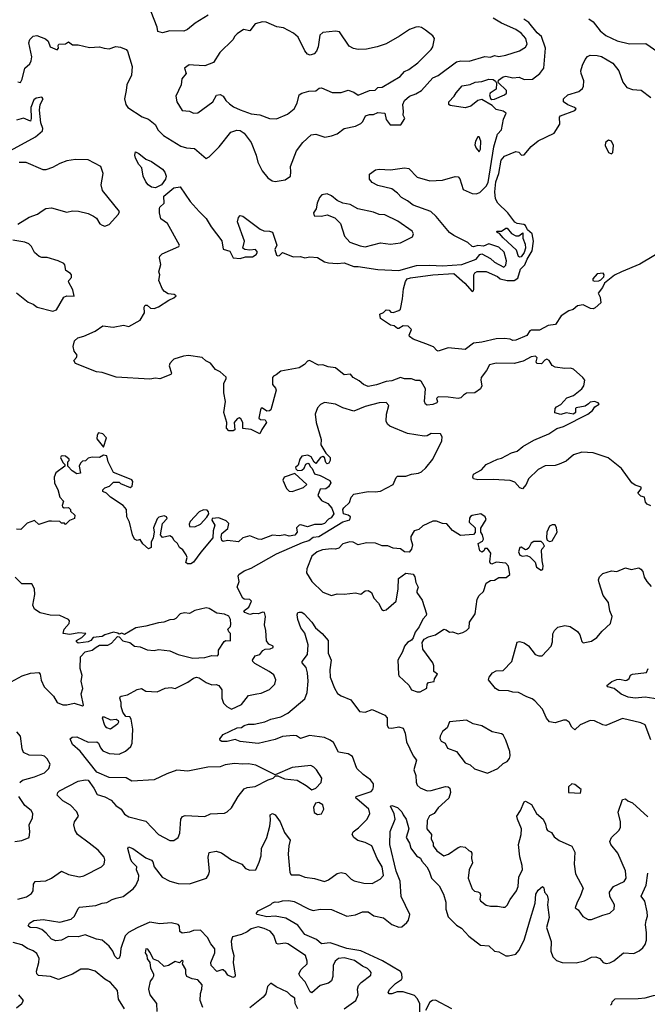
# Model space of a CAD drawing. Extents: x 1892934 to 2008621, y 567149 to 683290.
# Tile 216 of 256: x 1952259 to 1956721, y 643308 to 650309. Entities that reach past the tile are written whole.
import ezdxf

# ---------------------------------------------------------------- set-up
doc = ezdxf.new("R2010")
doc.units = 0

msp = doc.modelspace()

# ---------------------------------------------------------------- linework, layer by layer
at = {"layer": '0CON20XD'}
for points in [[(1953599.1, 650340.9), (1953506.9, 650283.1), (1953451.7, 650238.3), (1953425, 650227.1), (1953325, 650228.6), (1953275, 650216), (1953240, 650225), (1953236.7, 650255), (1953193.8, 650365)], [(1956745, 646853.3), (1956720, 646865), (1956708.3, 646878.3), (1956700, 646915), (1956675, 646920), (1956653, 646943), (1956677, 646973), (1956677.5, 646985), (1956635, 646999.2), (1956611.2, 647015), (1956537.2, 647117.2), (1956442.4, 647192.4), (1956335, 647228.9), (1956255, 647233.3), (1956195, 647214.4), (1956145, 647170.6), (1956095, 647148.1), (1956065, 647140), (1955995, 647136.7), (1955945, 647111.2), (1955876.9, 647043.1), (1955860, 647005), (1955833.6, 646973.6), (1955815, 646980), (1955779.7, 647019.7), (1955745, 647031.9), (1955625, 647038.9), (1955515, 647036.2), (1955485, 647043.8), (1955480, 647055), (1955485, 647076.7), (1955542, 647108), (1955576.2, 647145), (1955655, 647182.9), (1955685, 647190), (1955755, 647228.1), (1955795, 647240), (1955835, 647272.9), (1955915, 647318.4), (1956021.4, 647365), (1956078, 647402), (1956125, 647416.5), (1956298.8, 647505), (1956330, 647530), (1956347.5, 647555), (1956377.5, 647575), (1956372.5, 647585), (1956344.3, 647594.3), (1956315, 647588.2), (1956301.7, 647578.3), (1956279.5, 647560.5), (1956215, 647550), (1956210, 647545), (1956209.2, 647515), (1956195, 647504.3), (1956145, 647514.5), (1956105, 647500.8), (1956064.1, 647514.1), (1956066.2, 647545), (1956075, 647556.7), (1956105, 647573.3), (1956149.5, 647620.5), (1956195, 647636.7), (1956255.9, 647684.1), (1956270, 647705), (1956276.7, 647745), (1956263.3, 647765), (1956195, 647823.8), (1956175, 647832), (1956135, 647829.2), (1956065, 647838.6), (1956045, 647849.2), (1956022.2, 647885), (1956005.8, 647894.2), (1955991.3, 647888.7), (1955968.9, 647861.1), (1955936.2, 647865), (1955930.6, 647875), (1955938.6, 647905), (1955925, 647916.4), (1955895, 647912.7), (1955838.3, 647881.7), (1955775, 647863.9), (1955645, 647867.3), (1955598.8, 647855), (1955578, 647815), (1955540, 647765), (1955537.1, 647745), (1955543.5, 647705), (1955535.7, 647684.3), (1955495, 647656.6), (1955435, 647654), (1955415, 647638.8), (1955395, 647621.1), (1955375, 647615.1), (1955305, 647624.8), (1955233.8, 647626.2), (1955222.2, 647615), (1955228.5, 647595), (1955225.2, 647584.8), (1955195, 647573.6), (1955155, 647568.5), (1955143.1, 647575), (1955137.8, 647595), (1955144.6, 647685), (1955115.4, 647735), (1955103.6, 647743.6), (1955075, 647744.3), (1955045, 647754.7), (1954994.5, 647754.5), (1954965, 647764.1), (1954905, 647741.7), (1954865, 647736.6), (1954795, 647712.3), (1954735, 647701.7), (1954702.5, 647715), (1954671.5, 647741.5), (1954628.9, 647765), (1954609.5, 647789.5), (1954565, 647784.6), (1954505, 647832.5), (1954450.9, 647840.9), (1954415, 647853.8), (1954381.9, 647851.9), (1954320, 647885), (1954305, 647880), (1954282.9, 647857.1), (1954245, 647832.5), (1954115, 647808.8), (1954083, 647783), (1954062.5, 647775), (1954055.9, 647764.1), (1954055.6, 647715), (1954077.8, 647687.8), (1954081.1, 647675), (1954044.3, 647535.7), (1954035, 647528), (1954015, 647526), (1953985, 647547.5), (1953975, 647547.5), (1953970, 647535), (1953958.8, 647475), (1953970, 647465), (1954005, 647463.8), (1954014.3, 647445), (1953979.1, 647395), (1953966.7, 647365), (1953904.7, 647394.7), (1953845, 647401.2), (1953845.4, 647445.4), (1953831.1, 647471.1), (1953818.3, 647478.3), (1953805, 647471.4), (1953783.3, 647445), (1953787.3, 647392.7), (1953775.5, 647384.5), (1953745, 647384.4), (1953728.1, 647405), (1953730.6, 647445), (1953709.1, 647515), (1953721.9, 647595), (1953710, 647655), (1953709.2, 647725), (1953726.7, 647755), (1953726.9, 647766.9), (1953685, 647804.5), (1953650.6, 647820.6), (1953615, 647867.5), (1953582.8, 647882.8), (1953556, 647906), (1953459.6, 647920.4), (1953424.1, 647915.9), (1953355.6, 647894.4), (1953345, 647886), (1953325.8, 647865), (1953321.7, 647848.3), (1953337.1, 647795), (1953334.2, 647785), (1953255, 647754.3), (1953225, 647760.5), (1953185, 647753), (1952945, 647766.1), (1952845, 647799.8), (1952804.4, 647805), (1952655.8, 647865), (1952642.5, 647885), (1952663.6, 647906.4), (1952666.7, 647923.3), (1952645, 647951.2), (1952639.7, 647985), (1952648.2, 648025), (1952672.2, 648047.8), (1952715, 648059), (1952794.6, 648095), (1952848.7, 648131.3), (1952923, 648123), (1952996.8, 648136.8), (1953035, 648127.5), (1953115, 648172), (1953145.9, 648225), (1953144.6, 648265.4), (1953150, 648280), (1953165, 648278.8), (1953187.8, 648257.8), (1953215.4, 648254.6), (1953245, 648267.1), (1953318.8, 648315), (1953355, 648330), (1953370, 648345), (1953357.5, 648355), (1953315, 648360.4), (1953288.9, 648375), (1953275, 648392.9), (1953248.8, 648455), (1953254.7, 648494.7), (1953247.8, 648515), (1953262.9, 648567.1), (1953252.4, 648615), (1953255, 648626.5), (1953271.5, 648645), (1953390.8, 648695), (1953396, 648705), (1953310.7, 648860.7), (1953263.3, 648893.3), (1953252.2, 648935), (1953252.9, 648965), (1953256, 648975), (1953286.9, 649005), (1953284.2, 649055), (1953355, 649112.4), (1953400.7, 649120.7), (1953470, 649015), (1953535.6, 648945), (1953585.6, 648895), (1953620, 648835), (1953696.2, 648736.2), (1953705, 648676.2), (1953753, 648663), (1953775.7, 648615.7), (1953825, 648611.1), (1953865, 648621.8), (1953915, 648622.7), (1953941, 648639), (1953948.7, 648655), (1953935, 648674.1), (1953895, 648669.3), (1953860, 648675), (1953846.2, 648685), (1953857.1, 648735), (1953807.7, 648872.3), (1953815, 648902.5), (1953825, 648916.7), (1953845, 648911.2), (1953968.6, 648818.6), (1953995, 648807.1), (1954035, 648806.2), (1954055, 648797.5), (1954086.2, 648705), (1954072.5, 648675), (1954085, 648634.2), (1954095, 648629.2), (1954105, 648632.5), (1954126.2, 648653.8), (1954202.4, 648622.4), (1954255, 648625.8), (1954285, 648615.4), (1954322.5, 648622.5), (1954375, 648616.9), (1954425, 648586.9), (1954455, 648578.8), (1954515, 648575.2), (1954565, 648580), (1954635, 648554.4), (1954665, 648554.8), (1954805, 648531.6), (1954954.1, 648525.9), (1955079.1, 648560.9), (1955175, 648563.7), (1955265, 648558.2), (1955402.5, 648567.5), (1955505, 648605.4), (1955531.1, 648638.9), (1955545, 648643.6), (1955605, 648611.8), (1955635, 648583.7), (1955699.8, 648550.2), (1955715, 648564), (1955720.7, 648595), (1955701.9, 648655), (1955665, 648690.5), (1955595, 648715.7), (1955555, 648699.2), (1955515, 648702.5), (1955485, 648692.9), (1955475, 648695.8), (1955444, 648725), (1955344.2, 648774.3), (1955315.5, 648795), (1955220.4, 648910.4), (1955181.5, 648945), (1955055, 648990), (1955015, 649021.1), (1954973.4, 649043.4), (1954945.9, 649075.9), (1954905, 649105.5), (1954805, 649130.5), (1954765, 649152), (1954746.2, 649175), (1954745, 649210), (1954788, 649242), (1954814.3, 649245.7), (1954895, 649240.6), (1954995, 649254.2), (1955025, 649251.2), (1955085, 649188.6), (1955175, 649163.6), (1955265, 649167.5), (1955355, 649192.5), (1955375, 649190.6), (1955387.8, 649177.8), (1955411.2, 649101.2), (1955475, 649072.3), (1955505, 649071.2), (1955529.1, 649080.9), (1955575, 649124.1), (1955588.3, 649151.7), (1955628.5, 649405), (1955656.1, 649493.9), (1955683.5, 649525), (1955699.3, 649600.7), (1955717.1, 649645), (1955695, 649658.5), (1955645, 649670), (1955618.7, 649698.7), (1955545, 649740), (1955515, 649734.7), (1955465, 649694.5), (1955425, 649680.9), (1955318.3, 649698.3), (1955310, 649705), (1955308.8, 649725), (1955348, 649765), (1955360.9, 649789.1), (1955405, 649838.8), (1955461.2, 649848.8), (1955496.3, 649863.7), (1955545, 649868.9), (1955594, 649886), (1955625, 649884.3), (1955641.9, 649871.9), (1955648.3, 649858.3), (1955647.3, 649815), (1955604.3, 649785.7), (1955598.2, 649775), (1955605, 649747.9), (1955615, 649742.2), (1955635, 649744), (1955706, 649775), (1955719.4, 649785), (1955718.9, 649805), (1955660.9, 649860.9), (1955661.8, 649878.2), (1955695, 649901.5), (1955715, 649907.9), (1955765, 649896.2), (1955808.9, 649898.9), (1955845, 649884.4), (1955905, 649885.8), (1955956, 649925), (1955985.5, 649964.5), (1955997.3, 650105), (1955969.6, 650189.6), (1955938.2, 650215), (1955877.9, 650287.9), (1955842.6, 650312.6)], [(1954085, 649604.6), (1954162, 649638), (1954209.2, 649675), (1954232.2, 649715), (1954245.5, 649774.5), (1954265, 649786.5), (1954315, 649800.8), (1954365, 649803.8), (1954389, 649821), (1954404, 649824), (1954480.8, 649790.8), (1954545, 649790), (1954595, 649806.9), (1954633.9, 649793.9), (1954665, 649773.1), (1954745, 649804.5), (1954785, 649807.1), (1954805, 649826.5), (1954835, 649829.1), (1954963.8, 649905), (1954995, 649940), (1955025, 649954.2), (1955088.6, 650001.4), (1955185, 650096), (1955195.6, 650115), (1955208.6, 650175), (1955195, 650194), (1955143.8, 650233.8), (1955115, 650252.2), (1955095, 650256.9), (1955075, 650255.7), (1955031.1, 650238.9), (1954958.9, 650191.1), (1954865, 650137.5), (1954800, 650115), (1954725, 650099.4), (1954665, 650095.6), (1954633, 650103), (1954601.2, 650121.2), (1954532.4, 650222.4), (1954505, 650227.8), (1954415, 650218.1), (1954392.5, 650197.5), (1954381.4, 650115), (1954370, 650085), (1954353.3, 650065), (1954325, 650057.5), (1954305, 650064), (1954285, 650086.2), (1954237.5, 650185), (1954205, 650213.1), (1954135, 650250), (1954087.3, 650257.3), (1954011.7, 650291.7), (1953985, 650293.8), (1953931.7, 650278.3), (1953895, 650230), (1953850.7, 650239.3), (1953805, 650208.8), (1953787.7, 650192.3), (1953773.3, 650165), (1953682.5, 650075), (1953636.6, 650003.4), (1953575, 649980), (1953495, 649986), (1953462.7, 649987.3), (1953430, 649965), (1953442.5, 649925), (1953411.1, 649888.9), (1953406.4, 649845), (1953368.6, 649765), (1953375.8, 649725), (1953415, 649663.8), (1953465, 649657.5), (1953495, 649642.9), (1953525, 649645.7), (1953632.5, 649725), (1953657.7, 649772.3), (1953685, 649776.2), (1953705.6, 649765.6), (1953723.9, 649733.9), (1953749.5, 649709.5), (1953778.1, 649688.1), (1953825, 649666.5), (1953905, 649639.1), (1953965, 649632.2), (1954035, 649606.5), (1954085, 649604.6)], [(1955365, 650010), (1955395, 650015.9), (1955454.6, 650014.6), (1955565, 650047.7), (1955605, 650042.9), (1955635, 650053.5), (1955665, 650047.5), (1955715, 650055.5), (1955812.6, 650087.4), (1955855, 650113.3), (1955867.5, 650135), (1955858.2, 650175), (1955825, 650213.5), (1955785, 650239.1), (1955683.5, 650283.5), (1955625, 650320.2)], [(1956305.4, 650315.4), (1956335, 650292.5), (1956385, 650228.6)], [(1952245, 649866.7), (1952265, 649862.5), (1952276.7, 649885), (1952296.4, 649963.6), (1952330, 649995), (1952341.2, 650015), (1952346, 650045), (1952323.8, 650145), (1952331.2, 650168.8), (1952355, 650191.2), (1952380, 650195), (1952442.3, 650172.3), (1952460, 650155), (1952474.4, 650115), (1952525, 650093.1), (1952534.2, 650105), (1952531.2, 650125), (1952536.4, 650133.6), (1952585, 650136), (1952605, 650150), (1952635, 650128.8), (1952675, 650130), (1952755, 650110), (1952825, 650116.2), (1952860, 650105), (1952895, 650102), (1952942.7, 650117.3), (1952975, 650114), (1953015, 650096.2), (1953026.2, 650085), (1953059.2, 649975), (1953053.8, 649915), (1953020, 649845), (1953015.8, 649804.2), (1953004, 649745), (1953014.4, 649705), (1953028.6, 649685), (1953128.5, 649618.5), (1953175, 649601.8), (1953222.5, 649562.5), (1953243.9, 649523.9), (1953282.2, 649485), (1953405, 649410), (1953445, 649397.1), (1953501.7, 649391.7), (1953585, 649322.5), (1953605, 649332.5), (1953676.1, 649403.9), (1953760.7, 649509.3), (1953802.7, 649522.7), (1953825, 649521.9), (1953855, 649501.4), (1953905, 649436.2), (1953939.1, 649345), (1953950.9, 649295), (1953983, 649233), (1954022, 649185), (1954053.7, 649163.7), (1954075, 649158.6), (1954145, 649170), (1954183.6, 649196.4), (1954186.1, 649226.1), (1954183.8, 649265), (1954226, 649375), (1954272, 649435), (1954330.4, 649489.6), (1954365, 649494.3), (1954427.7, 649472.3), (1954475, 649482), (1954515, 649498), (1954565.7, 649534.3), (1954645, 649551.4), (1954685, 649571.1), (1954697.8, 649585), (1954716.2, 649625), (1954745, 649634.4), (1954775, 649635.4), (1954805, 649648.9), (1954855, 649644.3), (1954865, 649600), (1954891.7, 649561.7), (1954969.1, 649560.9), (1954996.2, 649605), (1954985, 649630), (1954988.1, 649655), (1954982.1, 649705), (1954994.3, 649735), (1955029.2, 649765), (1955075, 649781.6), (1955115, 649805.3), (1955195, 649896.2), (1955235, 649911.5), (1955365, 650010)], [(1956385, 650228.6), (1956425.8, 650195), (1956507.4, 650157.4), (1956595, 650137.5), (1956710, 650140), (1956795, 650080.8)], [(1956536.7, 648515), (1956487.7, 648492.3), (1956417.5, 648435), (1956403.3, 648405), (1956372.5, 648365), (1956385.6, 648335), (1956389.4, 648295), (1956350.8, 648259.2), (1956336.9, 648253.1), (1956316.7, 648255), (1956265, 648281.2), (1956225, 648273.8), (1956192.7, 648247.3), (1956161.7, 648238.3), (1956107.7, 648202.3), (1956068.2, 648141.8), (1956015, 648134.7), (1955955, 648101.8), (1955895, 648101.2), (1955884.7, 648095.3), (1955865, 648063.8), (1955785, 648030.5), (1955765, 648027.1), (1955746, 648036), (1955705, 648041.9), (1955645, 648039.3), (1955545, 648015.7), (1955485, 648008.8), (1955425, 647964.5), (1955305, 647976.6), (1955235, 647952.5), (1955225, 647955.7), (1955201.5, 647981.5), (1955145.4, 648004.6), (1955055, 648037.3), (1955029.4, 648055), (1955028.1, 648065), (1955044, 648105), (1955019.5, 648129.5), (1954985, 648132.9), (1954955, 648113.3), (1954945, 648113.3), (1954921.7, 648131.7), (1954895, 648136.7), (1954823.3, 648185), (1954820, 648215), (1954845, 648227.5), (1954865, 648246.7), (1954885, 648242.5), (1954898.3, 648228.3), (1954915, 648227.5), (1954955, 648240), (1954965, 648250), (1954981.4, 648325), (1954988.1, 648395), (1955001.8, 648448.2), (1955014.5, 648465), (1955036.6, 648473.4), (1955195, 648494.7), (1955345, 648503.5), (1955424.5, 648434.5), (1955475, 648375.8), (1955485, 648381.2), (1955487.7, 648392.3), (1955488.4, 648495), (1955495, 648508.9), (1955511.1, 648518.9), (1955575, 648517.8), (1955655, 648481.9), (1955675, 648467.2), (1955724.8, 648454.8), (1955775.3, 648454.7), (1955799.2, 648470.8), (1955820, 648535), (1955850.8, 648565), (1955865.7, 648605), (1955902.9, 648665), (1955910.6, 648735), (1955901.8, 648785), (1955870, 648815), (1955855.5, 648845), (1955842.6, 648852.6), (1955795, 648860.7), (1955780, 648870), (1955728.8, 648935), (1955658.7, 649005), (1955642.4, 649035), (1955636.9, 649085), (1955644.2, 649155), (1955665.7, 649215), (1955681.2, 649308.8), (1955705, 649338.7), (1955785, 649372.1), (1955807.8, 649367.8), (1955826.1, 649346.1), (1955845, 649348.8), (1955895, 649408.1), (1955945, 649447.9), (1956058, 649502), (1956099.2, 649565), (1956097.5, 649615), (1956104.2, 649625), (1956205, 649663.1), (1956213.8, 649675), (1956202.5, 649685), (1956155, 649702.5), (1956124.2, 649724.2), (1956123.8, 649745), (1956155, 649774), (1956235, 649798.8), (1956260.5, 649819.5), (1956268, 649835), (1956268.8, 649875), (1956250, 649925), (1956249.2, 649945), (1956259.1, 649985), (1956278.1, 650025), (1956295, 650045.7), (1956315, 650056.9), (1956365, 650054.5), (1956395, 650046.4), (1956475, 650000), (1956517.8, 649945), (1956546.7, 649865), (1956575, 649827.5), (1956615, 649812), (1956677.3, 649807.3), (1956745, 649754.2)], [(1952166.7, 649365), (1952371.2, 649475), (1952420.9, 649519.1), (1952424.4, 649535), (1952408.3, 649575), (1952400, 649665), (1952405.4, 649704.6), (1952425.7, 649745), (1952415, 649756.8), (1952375, 649750.9), (1952360.1, 649739.9), (1952336.9, 649685), (1952340.8, 649605), (1952335, 649587.5), (1952285, 649609.5), (1952235, 649594.3)], [(1955525, 649370), (1955535, 649387.5), (1955538.2, 649445), (1955525.3, 649475.3), (1955515, 649475.7), (1955498.8, 649445), (1955495, 649420), (1955503.3, 649395), (1955525, 649370)], [(1956465, 649354.3), (1956476, 649365), (1956479.6, 649415), (1956465.2, 649445.2), (1956445, 649451.5), (1956423.8, 649436.2), (1956422.2, 649415), (1956444.5, 649365), (1956465, 649354.3)], [(1953225, 649112.5), (1953195, 649118), (1953171.2, 649135), (1953156.2, 649155), (1953136.1, 649196.1), (1953127.5, 649255), (1953105, 649280), (1953082.5, 649325), (1953077.5, 649345), (1953081.7, 649368.3), (1953105, 649357.5), (1953156, 649316), (1953195, 649301.2), (1953273.3, 649245), (1953291.2, 649225), (1953300.8, 649195), (1953296.5, 649175), (1953266.9, 649135), (1953225, 649112.5)], [(1952246, 648855), (1952325.5, 648904.5), (1952386.2, 648925), (1952419.7, 648950.3), (1952445, 648966), (1952485, 648970.8), (1952595, 648941.1), (1952635, 648950), (1952676.9, 648946.9), (1952745, 648930), (1952782.3, 648912.3), (1952805, 648896.7), (1952828.3, 648858.3), (1952845, 648848), (1952865, 648840.6), (1952895, 648851.5), (1952962, 648925), (1952968.8, 648945), (1952846.9, 649095), (1952838.6, 649135), (1952852.5, 649215), (1952836, 649265), (1952745, 649312), (1952654.5, 649315.5), (1952595, 649305.8), (1952543.2, 649286.8), (1952492.1, 649257.9), (1952445, 649240.8), (1952425, 649240), (1952304.2, 649294.2), (1952255, 649294)], [(1954715, 648694.6), (1954825, 648722.5), (1954895, 648712.7), (1954965, 648721.5), (1955051.2, 648765), (1955057.5, 648785), (1955050, 648805), (1954946.2, 648876.2), (1954855, 648921.4), (1954815, 648923.1), (1954775, 648940), (1954663.4, 648963.4), (1954607.5, 648995), (1954555, 649004.2), (1954515, 649022.5), (1954475, 649056.2), (1954445, 649070), (1954407, 649063), (1954390, 649045), (1954373.8, 649005), (1954365.9, 648964.1), (1954347.5, 648935), (1954352.5, 648915), (1954405, 648911.2), (1954445, 648922), (1954498.7, 648898.7), (1954539.5, 648859.5), (1954568.5, 648768.5), (1954605, 648726.2), (1954680.3, 648700.3), (1954715, 648694.6)], [(1955815, 648620.4), (1955805, 648625.5), (1955790.3, 648670.3), (1955695, 648757.1), (1955668.9, 648788.9), (1955652.5, 648795), (1955650, 648805), (1955685, 648804.3), (1955714.5, 648825.5), (1955725, 648825.6), (1955755, 648787.5), (1955785, 648772.5), (1955808.1, 648771.9), (1955835, 648792.5), (1955836, 648755), (1955852.4, 648712.4), (1955855.6, 648685), (1955846.4, 648653.6), (1955825, 648623.5), (1955815, 648620.4)], [(1952235, 648366), (1952319.3, 648299.3), (1952355, 648286.7), (1952382.5, 648265), (1952495, 648237.1), (1952521.2, 648245), (1952573.2, 648336.8), (1952595, 648344.3), (1952645, 648342.5), (1952637.6, 648387.6), (1952606.7, 648445), (1952607.5, 648455), (1952626.7, 648475), (1952626.2, 648495), (1952620, 648505), (1952586.7, 648525), (1952580, 648565), (1952572.5, 648575), (1952532.5, 648595), (1952455, 648617.5), (1952415, 648618.1), (1952396.7, 648625), (1952365, 648653.3), (1952342, 648695), (1952323.3, 648715), (1952295, 648727.1), (1952210.3, 648740.3)], [(1956855, 648682.8), (1956668.7, 648571.3), (1956536.7, 648515)], [(1956345, 648448.6), (1956375, 648452.5), (1956391.2, 648458.8), (1956410.7, 648479.3), (1956413.8, 648495), (1956407, 648507), (1956365, 648501.1), (1956333.1, 648465), (1956334.3, 648455), (1956345, 648448.6)], [(1953945, 645516.5), (1953975, 645520.5), (1954035, 645547.5), (1954072, 645585), (1954079.2, 645615), (1954065, 645650), (1954033.3, 645675), (1953931.2, 645731.2), (1953915.7, 645745), (1953914.3, 645755), (1953932.9, 645785), (1953965, 645796), (1953986.2, 645823.8), (1954005, 645833.3), (1954040, 645835), (1954060, 645845), (1954060, 645855), (1954029.5, 645869.5), (1954013.4, 645893.4), (1954008.9, 645965), (1953999.4, 646005), (1954007.1, 646065), (1953999.2, 646095), (1953986.6, 646096.6), (1953955.2, 646084.8), (1953922.1, 646087.9), (1953895, 646078.8), (1953860, 646095), (1953853.3, 646105), (1953888.7, 646131.3), (1953906.5, 646175), (1953895, 646186.9), (1953855, 646188), (1953844, 646195), (1953804.2, 646275), (1953820, 646315), (1953812.1, 646352.1), (1953817.1, 646365), (1953855, 646389.1), (1953905, 646408.7), (1954085, 646510.5), (1954268.4, 646591.6), (1954315, 646606.7), (1954345, 646630), (1954385, 646634.6), (1954555, 646738.8), (1954605, 646752), (1954610, 646775), (1954595, 646786.7), (1954560, 646795), (1954556.7, 646825), (1954562.3, 646837.7), (1954603.3, 646875), (1954616, 646915), (1954635, 646934.2), (1954735, 646954), (1954785, 646950.8), (1954825, 646955.8), (1954915, 647004.4), (1954935, 647053.3), (1954945, 647064), (1955005, 647063.3), (1955045, 647077.8), (1955095, 647083.5), (1955114.2, 647095), (1955145, 647122.5), (1955195, 647183.8), (1955260, 647315), (1955261.7, 647341.7), (1955250, 647365), (1955184.1, 647365.9), (1955155, 647350), (1955135, 647347.1), (1955015, 647365.7), (1954889.1, 647419.1), (1954873.2, 647433.2), (1954864.3, 647454.3), (1954865.8, 647504.2), (1954883.8, 647565), (1954865, 647586.9), (1954814.6, 647584.6), (1954715, 647558.8), (1954634.7, 647524.7), (1954555, 647550), (1954505, 647574.4), (1954425, 647586), (1954397.7, 647572.3), (1954375, 647550), (1954360, 647505), (1954367.1, 647445), (1954402.5, 647325), (1954400.8, 647285), (1954435.7, 647225.7), (1954465, 647196.7), (1954465.8, 647175), (1954455.6, 647154.4), (1954445, 647150), (1954435, 647160), (1954425.7, 647195.7), (1954415, 647203.1), (1954398.1, 647195), (1954363.3, 647153.3), (1954351.7, 647161.7), (1954331.7, 647201.7), (1954308.3, 647211.7), (1954264.3, 647205.7), (1954251.2, 647185), (1954238.3, 647141.7), (1954220, 647125), (1954222.5, 647115), (1954233.3, 647103.3), (1954265, 647106.2), (1954280.5, 647119.5), (1954292.7, 647147.3), (1954306.4, 647156.4), (1954315, 647152.5), (1954322.7, 647132.7), (1954338.3, 647118.3), (1954355, 647079.2), (1954395, 647068.6), (1954463, 647033), (1954470, 647015), (1954455, 646987.5), (1954435, 646973.3), (1954395, 646970), (1954377.5, 646925), (1954405, 646890), (1954448.3, 646868.3), (1954477.5, 646835), (1954492.5, 646795), (1954473, 646767), (1954453.6, 646756.4), (1954425, 646726.2), (1954405, 646719.2), (1954355, 646718.8), (1954305, 646702), (1954257.8, 646717.8), (1954245, 646715.6), (1954225.7, 646695), (1954231.4, 646665), (1954215, 646644.4), (1954175, 646635.7), (1954143.9, 646646.1), (1954105, 646640), (1954055, 646643.5), (1953975, 646614), (1953955, 646615.8), (1953895, 646639.4), (1953845.8, 646624.2), (1953815, 646596.2), (1953735, 646606.2), (1953705, 646597.5), (1953696.1, 646606.1), (1953690.6, 646630.6), (1953695.7, 646655), (1953739.3, 646690.7), (1953746.2, 646726.2), (1953726.6, 646746.6), (1953675, 646767.5), (1953627, 646763), (1953625, 646750), (1953646.7, 646715), (1953634.5, 646675), (1953631.5, 646625), (1953546.2, 646523.8), (1953495, 646450.8), (1953475, 646439.5), (1953450.6, 646440.6), (1953439.3, 646449.3), (1953450, 646485), (1953442.3, 646505), (1953419.3, 646539.3), (1953394, 646555), (1953380, 646585), (1953356, 646606), (1953345, 646626.4), (1953325, 646637.8), (1953275, 646628), (1953258.8, 646645), (1953273.6, 646726.4), (1953308, 646762), (1953303.3, 646775), (1953285, 646780), (1953247.5, 646772.5), (1953235, 646760), (1953211.2, 646695), (1953214.1, 646664.1), (1953207.5, 646625), (1953194, 646595), (1953192.5, 646555), (1953175, 646547.5), (1953135, 646582), (1953115, 646612.5), (1953095, 646606), (1953075, 646616), (1953060.6, 646645), (1953038.8, 646735), (1953020, 646775), (1953018.6, 646825), (1952995, 646855.6), (1952903.2, 646913.2), (1952875, 646942.5), (1952850, 646955), (1952850, 646965), (1952865, 646980), (1952898.3, 646991.7), (1952925, 647020), (1952965, 647020), (1952975, 647010), (1953045, 646983.3), (1953057.7, 646992.3), (1953062.5, 647025), (1953056.4, 647036.4), (1953040, 647045), (1952925, 647090), (1952886.7, 647165), (1952878.3, 647208.3), (1952855, 647212.5), (1952825, 647196.7), (1952775, 647197.5), (1952745, 647190), (1952727, 647173), (1952705, 647170), (1952690, 647155), (1952682.5, 647135), (1952690, 647085), (1952665, 647080), (1952630.7, 647100.7), (1952600, 647135), (1952600, 647165), (1952610, 647175), (1952610, 647185), (1952585, 647206), (1952565, 647208.6), (1952554, 647205), (1952548.8, 647195), (1952565, 647160), (1952580, 647145), (1952580, 647135), (1952515, 647086.7), (1952504.3, 647055), (1952507, 647013), (1952529.2, 646969.2), (1952543.3, 646915), (1952570, 646885), (1952560, 646855), (1952563.3, 646845), (1952575, 646837.5), (1952605, 646840), (1952620, 646825), (1952620, 646815), (1952650, 646785), (1952648.3, 646761.7), (1952611.7, 646748.3), (1952585, 646720), (1952578.3, 646728.3), (1952555, 646730), (1952545, 646740), (1952485, 646743.3), (1952465, 646743.3), (1952395, 646720), (1952365, 646747.5), (1952311.7, 646728.3), (1952267, 646683), (1952235, 646687.5)], [(1952855, 647270), (1952876.7, 647335), (1952850, 647365), (1952818.3, 647371.7), (1952809.2, 647355), (1952808.3, 647328.3), (1952855, 647270)], [(1954195, 646953.3), (1954277, 646983), (1954300, 647005), (1954215, 647082.5), (1954140, 647055), (1954130, 647035), (1954156.7, 646975), (1954175, 646956.7), (1954195, 646953.3)], [(1953505, 646702.1), (1953545, 646722.5), (1953589.4, 646770.6), (1953603.3, 646795), (1953600.7, 646810.7), (1953590.5, 646820.5), (1953565, 646824.3), (1953535, 646810), (1953470, 646740), (1953462.5, 646722.5), (1953465.8, 646705.8), (1953505, 646702.1)], [(1955105, 645530), (1955152.9, 645555), (1955155.8, 645584.2), (1955165, 645596.2), (1955205, 645602.5), (1955206.7, 645623.3), (1955230, 645655), (1955204.2, 645674.2), (1955203.8, 645715), (1955196.6, 645736.6), (1955124.2, 645834.2), (1955119.3, 645880.7), (1955133.3, 645905), (1955165, 645921.2), (1955215, 645934), (1955275, 645974.4), (1955291.7, 645971.7), (1955315, 645954.2), (1955335, 645955.6), (1955375, 645942.9), (1955408.8, 645951.2), (1955434.1, 645965.9), (1955453.3, 645985), (1955457.5, 646025), (1955495.8, 646084.2), (1955512.1, 646187.9), (1955525.8, 646214.2), (1955555, 646242.5), (1955575, 646303.3), (1955605, 646321.2), (1955635, 646323.8), (1955665, 646342.5), (1955716.4, 646343.6), (1955743.8, 646365), (1955735, 646422.5), (1955715, 646443.8), (1955645, 646452.5), (1955615, 646436.7), (1955605, 646442.5), (1955601.2, 646455), (1955607.5, 646515), (1955585, 646550), (1955565, 646550), (1955560, 646535), (1955546.2, 646523.8), (1955531.2, 646531.2), (1955517.5, 646585), (1955548.3, 646601.7), (1955556.7, 646615), (1955550, 646645), (1955537.5, 646665), (1955537, 646693), (1955576, 646755), (1955568, 646775), (1955536.1, 646796.1), (1955475, 646783.6), (1955462.6, 646777.4), (1955455.5, 646765), (1955454, 646735), (1955497.5, 646695), (1955497, 646663), (1955485, 646647.5), (1955391.5, 646641.5), (1955335, 646678), (1955295, 646723.3), (1955265, 646726.2), (1955222.7, 646742.7), (1955195, 646744.3), (1955125, 646710), (1955097, 646683), (1955064.3, 646675), (1955040, 646635), (1955040, 646615), (1955052.5, 646575), (1955043.8, 646545), (1955027.7, 646522.3), (1954995, 646526.2), (1954965, 646546), (1954915, 646552), (1954875, 646568.8), (1954835, 646568.8), (1954787.7, 646587.7), (1954725, 646589.2), (1954665, 646573.8), (1954630, 646595), (1954605, 646596.7), (1954555, 646582.5), (1954528.3, 646551.7), (1954505, 646543.3), (1954475, 646546.7), (1954411.7, 646538.3), (1954373.3, 646525), (1954335, 646494), (1954300, 646405), (1954296.9, 646375), (1954335.5, 646315), (1954415, 646239.2), (1954475, 646214.1), (1954515, 646227.3), (1954565, 646223.3), (1954645, 646232.9), (1954685, 646225.3), (1954715, 646247.7), (1954735, 646249.4), (1954760.4, 646235), (1954776, 646195), (1954810.6, 646160.6), (1954833.3, 646115), (1954845, 646106.9), (1954865, 646113.1), (1954935.2, 646174.8), (1954948.5, 646261.5), (1954952, 646335), (1955005, 646373), (1955055, 646367.1), (1955066.9, 646346.9), (1955075, 646306.9), (1955092.3, 646275), (1955081.1, 646245), (1955083, 646235), (1955120.4, 646180.4), (1955150.5, 646085), (1955147.8, 646072.2), (1955125, 646046.7), (1955097.9, 645992.1), (1955071.5, 645955), (1955055, 645914), (1955043.2, 645896.8), (1955015, 645880), (1954993.8, 645855), (1954979.2, 645815), (1954946, 645755), (1954952, 645655), (1954954.3, 645644.3), (1955025, 645576.7), (1955044.4, 645544.4), (1955085, 645530), (1955105, 645530)], [(1956025, 646597.5), (1956045, 646602.5), (1956078.8, 646665), (1956076.2, 646696.2), (1956065, 646717.5), (1956045, 646716.7), (1956025, 646707.5), (1956006.2, 646665), (1956003.8, 646623.8), (1956009.3, 646609.3), (1956025, 646597.5)], [(1955965, 646393.8), (1955977.7, 646402.3), (1955981.2, 646425), (1955972.3, 646462.3), (1955967.5, 646532.5), (1955970, 646545), (1955990, 646565), (1955980, 646585), (1955965, 646597.5), (1955915, 646598), (1955895, 646586.2), (1955877.3, 646552.7), (1955865, 646542.5), (1955855, 646540), (1955825, 646558.8), (1955815, 646556.7), (1955806, 646525), (1955815, 646502.5), (1955834.2, 646494.2), (1955865, 646498.8), (1955885, 646490.8), (1955922.7, 646452.7), (1955932.5, 646415), (1955965, 646393.8)], [(1955920.8, 645465), (1955901.1, 645481.1), (1955863.8, 645493.8), (1955805, 645525.6), (1955765, 645527.8), (1955735, 645536.7), (1955665, 645539.2), (1955642.4, 645552.4), (1955592, 645615), (1955595.7, 645635), (1955619.2, 645665), (1955645, 645678.5), (1955695, 645681.2), (1955758.6, 645745), (1955795, 645882.5), (1955811.7, 645888.3), (1955845, 645879.2), (1955875, 645855.8), (1955924.4, 645794.4), (1955950, 645785), (1955974.1, 645785.9), (1956036.2, 645855), (1956045.8, 645884.2), (1956048.3, 645941.7), (1956060, 645965), (1956085, 645990), (1956135, 646002), (1956172.5, 645995), (1956225, 645958), (1956240.8, 645935), (1956255, 645888.8), (1956265, 645879.2), (1956325, 645890), (1956361.2, 645915), (1956399.1, 645960.9), (1956460, 646015), (1956470.8, 646065), (1956454.4, 646105), (1956444, 646164), (1956406.2, 646215), (1956378, 646305), (1956374, 646326), (1956381.7, 646348.3), (1956405, 646370), (1956465, 646391.2), (1956505, 646386.2), (1956565, 646411.4), (1956605, 646398.5), (1956660.3, 646410.3), (1956675, 646403.1), (1956690, 646385), (1956699.4, 646345), (1956716.6, 646315), (1956749, 646279)], [(1952198.1, 645601.9), (1952277.3, 645642.7), (1952335, 645661.8), (1952395, 645668), (1952404.2, 645655), (1952412, 645612), (1952433.1, 645565), (1952498.3, 645498.3), (1952526, 645455), (1952565, 645437.1), (1952595, 645437.1), (1952645, 645449.6), (1952705, 645429.2), (1952712, 645435), (1952695.4, 645515), (1952707.2, 645552.8), (1952696.4, 645605), (1952704, 645645), (1952688.8, 645695), (1952690.2, 645779.8), (1952725, 645814.4), (1952773.3, 645825), (1952802.5, 645847.5), (1952825, 645860.8), (1952885, 645861.2), (1952910.8, 645875), (1952955, 645922.5), (1952965, 645920), (1952991.3, 645891.3), (1953040.9, 645880.9), (1953073.8, 645855), (1953115, 645850.6), (1953165, 645829.5), (1953215, 645822.5), (1953245, 645830), (1953325, 645822), (1953385, 645794.3), (1953489.6, 645769.6), (1953575, 645773.5), (1953625, 645788.5), (1953665, 645786), (1953672.5, 645795), (1953673.1, 645825), (1953712.7, 645887.3), (1953725, 645893.8), (1953756.7, 645893.3), (1953758, 645945), (1953745, 645956.7), (1953738, 645975), (1953756.7, 645993.3), (1953759.3, 646010.7), (1953757.2, 646045), (1953745, 646068.2), (1953715, 646082.5), (1953660.2, 646090.2), (1953605, 646122.9), (1953585, 646127.1), (1953505, 646108), (1953465, 646086.2), (1953430.9, 646090.9), (1953400, 646085), (1953369.3, 646050.7), (1953355.5, 646044.5), (1953325, 646041.5), (1953284.3, 646025.7), (1953245, 646021.4), (1953155, 645995.6), (1953085, 645984.3), (1953005, 645937.5), (1952985, 645947.5), (1952965, 645940), (1952957, 645947), (1952925, 645953.3), (1952865, 645936.2), (1952845, 645923.8), (1952780, 645915), (1952765, 645893.8), (1952745, 645884.2), (1952675, 645876.7), (1952662.5, 645885), (1952663.3, 645895), (1952700, 645915), (1952730, 645945), (1952678.8, 645948.8), (1952615, 645938.6), (1952566.7, 645945), (1952574.3, 645975), (1952610.9, 646015), (1952611.9, 646035), (1952604.6, 646044.6), (1952543, 646073), (1952475, 646074.2), (1952405, 646090.8), (1952365, 646116.7), (1952351.2, 646145), (1952367, 646223), (1952365, 646262.5), (1952345, 646297.5), (1952275, 646296.7), (1952225.7, 646345.7)], [(1954566.7, 643275), (1954648.2, 643335), (1954666, 643375), (1954660.7, 643415), (1954667.8, 643442.2), (1954686.9, 643463.1), (1954755.5, 643514.5), (1954757.1, 643535), (1954750.8, 643545), (1954732.6, 643562.6), (1954695, 643579.5), (1954640, 643620), (1954565, 643639.4), (1954526.1, 643633.9), (1954501.5, 643615), (1954486.7, 643585), (1954485.4, 643505.4), (1954474.7, 643475.3), (1954455, 643458.5), (1954395, 643442.3), (1954335, 643390.6), (1954325, 643396), (1954287.3, 643467.3), (1954251.9, 643505), (1954243.1, 643525), (1954258.9, 643555), (1954302.7, 643595), (1954302.9, 643615), (1954289.5, 643655), (1954165, 643738.2), (1954145, 643741.8), (1954096, 643736), (1954085, 643740.5), (1954066.6, 643796.6), (1954038.9, 643828.9), (1953997.9, 643847.9), (1953955, 643858.8), (1953905, 643843.8), (1953875, 643822.8), (1953835, 643805.7), (1953771.8, 643788.2), (1953762.9, 643757.1), (1953767.4, 643707.4), (1953780.8, 643655), (1953775.4, 643604.6), (1953789.5, 643515), (1953787.4, 643502.6), (1953775, 643498.9), (1953739.4, 643515), (1953725, 643536.7), (1953705, 643552.5), (1953695, 643554.5), (1953660.8, 643540.8), (1953618.9, 643585), (1953617.3, 643605), (1953646.2, 643673.8), (1953645, 643702), (1953617.7, 643737.7), (1953595, 643782.9), (1953545, 643834.5), (1953495, 643833.3), (1953465, 643820.6), (1953412.9, 643812.9), (1953397.1, 643825), (1953394.5, 643864.5), (1953385.8, 643875), (1953335, 643887.5), (1953255, 643880.8), (1953185, 643892), (1953095, 643851.1), (1953031.8, 643818.2), (1953008.1, 643795), (1952978.8, 643705), (1952974, 643655), (1952965, 643636.7), (1952955, 643631.2), (1952935, 643651.2), (1952920.8, 643685), (1952895, 643721.1), (1952845, 643764.3), (1952805, 643771.9), (1952725, 643801.2), (1952675, 643787.1), (1952605, 643789.2), (1952555, 643764.2), (1952515, 643759.2), (1952485, 643770.8), (1952446.7, 643815), (1952415, 643840), (1952382, 643852), (1952333.8, 643853.8), (1952320, 643865), (1952327.5, 643885), (1952360, 643905), (1952425, 643910.8), (1952545, 643891.4), (1952625, 643913.6), (1952648.9, 643935), (1952675, 643990), (1952685, 643998.8), (1952800.2, 644009.8), (1952845, 644028.1), (1952877.6, 644032.4), (1952915, 644054.4), (1952945, 644062.9), (1952995, 644074.4), (1953065, 644129.4), (1953085, 644152.5), (1953102.9, 644195), (1953104.6, 644225), (1953088.9, 644265), (1953090.6, 644285), (1953057.9, 644317.9), (1953049.5, 644335), (1953027.5, 644415), (1953033.3, 644426.7), (1953063.3, 644415), (1953155, 644348.9), (1953195, 644333.3), (1953205, 644322), (1953215.3, 644285.3), (1953272.4, 644212.4), (1953325, 644183.3), (1953385, 644167.1), (1953465, 644165.5), (1953588, 644205), (1953602.1, 644227.9), (1953607.6, 644252.4), (1953598.6, 644355), (1953605, 644386.7), (1953655, 644396.9), (1953693.3, 644385), (1953765, 644335.8), (1953838.8, 644305), (1953865, 644274.2), (1953895, 644262.9), (1953936.7, 644263.3), (1953961.1, 644318.9), (1953974.4, 644365), (1953977.5, 644415), (1954016.5, 644495), (1954036.2, 644575), (1954042.7, 644617.3), (1954040, 644655), (1954055, 644663.8), (1954075, 644656), (1954109.5, 644605), (1954140.6, 644530.6), (1954180.6, 644475), (1954171.5, 644435), (1954167.9, 644375), (1954179.1, 644245), (1954188.3, 644228.3), (1954245, 644229.5), (1954285, 644211.2), (1954355, 644201.8), (1954425, 644181.4), (1954455, 644192.9), (1954515, 644238.6), (1954545, 644244.3), (1954575, 644239.2), (1954615, 644198.6), (1954636.2, 644186.2), (1954705, 644170.4), (1954765, 644166.7), (1954822.4, 644197.6), (1954845.3, 644225), (1954835.3, 644285), (1954799.1, 644345), (1954763.3, 644435), (1954715, 644459.5), (1954663, 644473), (1954633.1, 644495), (1954623.3, 644515), (1954628.6, 644535), (1954667.4, 644562.6), (1954729.5, 644625), (1954749.1, 644665), (1954740.6, 644695), (1954655, 644768.6), (1954649.4, 644775), (1954651.4, 644785), (1954757.7, 644822.3), (1954770.4, 644835), (1954774.7, 644855.3), (1954773.3, 644875), (1954753.9, 644905), (1954700.9, 644940.9), (1954654.8, 644985), (1954625, 645070.5), (1954595, 645088.8), (1954525, 645101.1), (1954489.2, 645169.2), (1954467, 645187), (1954425, 645205.8), (1954320.1, 645219.9), (1954255, 645198.9), (1954227.1, 645217.1), (1954205, 645220.3), (1954127.4, 645212.6), (1954075, 645190.4), (1953955, 645162.7), (1953825.7, 645175.7), (1953790.3, 645190.3), (1953733.6, 645176.4), (1953697, 645177), (1953683.6, 645183.6), (1953682.5, 645195), (1953705, 645226.2), (1953805, 645274.3), (1953835, 645275.7), (1953855, 645290), (1953885, 645298.9), (1953925, 645300), (1954002.6, 645317.4), (1954045, 645334.4), (1954115, 645351.4), (1954165, 645377.5), (1954285, 645481.2), (1954302.5, 645525), (1954309.1, 645605), (1954305.9, 645665.9), (1954295, 645704), (1954268, 645735), (1954267.5, 645745), (1954305.5, 645795), (1954308.8, 645865), (1954286.6, 645946.6), (1954258.1, 645985), (1954236.2, 646045), (1954232.3, 646077.7), (1954237, 646093), (1954245, 646096.7), (1954265, 646096), (1954281.2, 646085), (1954336.2, 646025), (1954362.5, 645985), (1954408.8, 645945), (1954452, 645895), (1954451.2, 645805), (1954472.5, 645755), (1954464.6, 645685.4), (1954467.1, 645635), (1954496.8, 645555), (1954518.8, 645518.8), (1954545, 645501.2), (1954613.8, 645473.8), (1954675, 645391.1), (1954715, 645384.5), (1954765, 645404.4), (1954855, 645364.2), (1954871.4, 645345), (1954871.2, 645291.2), (1954880, 645275), (1954905, 645270.6), (1954955, 645280), (1954985, 645272.5), (1954998.9, 645235), (1955009.4, 645175), (1955055.6, 645075), (1955078.8, 645045), (1955061.2, 644975), (1955076.1, 644935), (1955076.6, 644886.6), (1955085.2, 644865.2), (1955105, 644846.2), (1955155, 644826.7), (1955185, 644828), (1955285, 644857.1), (1955304.3, 644854.3), (1955316.2, 644845), (1955322.5, 644815), (1955310.6, 644775), (1955233.8, 644705), (1955205.5, 644665), (1955172.8, 644647.2), (1955155.4, 644615), (1955152.8, 644555), (1955186.5, 644515), (1955183.3, 644485), (1955197.3, 644455), (1955199.2, 644435), (1955225, 644400.5), (1955275, 644363.3), (1955306.2, 644375), (1955375, 644422.9), (1955395, 644429.4), (1955425, 644425.6), (1955450.9, 644400.9), (1955465.8, 644395), (1955473.1, 644383.1), (1955470.3, 644345), (1955476.8, 644313.2), (1955454.2, 644265), (1955447.5, 644205), (1955475, 644128.8), (1955491.7, 644111.7), (1955515, 644108.6), (1955529.6, 644099.6), (1955535.6, 644085), (1955530, 644055), (1955534, 644045), (1955575, 644013.8), (1955605, 644005.6), (1955655, 644007.1), (1955695, 643999.2), (1955710, 644000), (1955725, 644013.3), (1955745.5, 644054.5), (1955790.5, 644115), (1955801.5, 644145), (1955806.8, 644215), (1955833.6, 644265), (1955831.9, 644295), (1955814.3, 644355.7), (1955804.4, 644445), (1955824.4, 644515), (1955825.5, 644555), (1955796.9, 644625), (1955794.2, 644645), (1955818.9, 644685), (1955845, 644747.5), (1955855, 644753.3), (1955898, 644728), (1955933.3, 644665), (1955981.5, 644625), (1955997.9, 644587.9), (1956003.8, 644555), (1956012.2, 644545), (1956039.2, 644529.2), (1956059.4, 644499.4), (1956093, 644473), (1956183.5, 644433.5), (1956205, 644390), (1956201.1, 644305), (1956209.4, 644235), (1956264.3, 644135), (1956244.2, 644075), (1956221.9, 644035), (1956208.8, 643995), (1956230, 643980), (1956263, 643933), (1956301.2, 643911.2), (1956325, 643910.8), (1956405, 643943.1), (1956454.6, 643955.4), (1956484.2, 643985), (1956488.6, 644015), (1956455.4, 644075.4), (1956451.1, 644105), (1956480.6, 644145), (1956555, 644181.9), (1956571.4, 644205), (1956565, 644256.7), (1956511.7, 644381.7), (1956461.9, 644445), (1956454.5, 644465), (1956466.5, 644495), (1956517.1, 644542.9), (1956529.1, 644565), (1956530, 644605), (1956513.8, 644675), (1956545, 644763.8), (1956565, 644770), (1956581.2, 644755), (1956615, 644740), (1956725, 644640.8)], [(1956797.1, 645477.1), (1956705, 645491.8), (1956635, 645484), (1956585, 645491.5), (1956535, 645512.5), (1956485, 645552.9), (1956440, 645565), (1956432.5, 645575), (1956467.7, 645602.3), (1956505, 645618), (1956525, 645620.8), (1956565, 645610), (1956575, 645612.5), (1956590.8, 645625), (1956602, 645648), (1956615, 645655.6), (1956715, 645666.2), (1956726.9, 645695)], [(1952245, 644056.4), (1952307, 644073), (1952342, 644095), (1952355.7, 644115), (1952356.9, 644163.1), (1952369.1, 644180.9), (1952445, 644185.4), (1952485.3, 644204.7), (1952555, 644255.4), (1952605, 644230.4), (1952685, 644214.3), (1952715, 644221.4), (1952841.2, 644285), (1952860, 644305), (1952864, 644335), (1952858.6, 644355), (1952817.8, 644405), (1952752.2, 644455), (1952669.2, 644515), (1952652.5, 644545), (1952642.9, 644585), (1952648.6, 644605), (1952675.7, 644645), (1952666, 644676), (1952618.9, 644725), (1952564.3, 644755), (1952526.2, 644795), (1952530, 644815), (1952541.2, 644825), (1952675, 644895.6), (1952725, 644904.3), (1952745, 644900.8), (1952785.5, 644845.5), (1952810, 644800), (1952865, 644782.9), (1952908.6, 644758.6), (1952942.6, 644722.6), (1952980.9, 644695), (1953005, 644659.4), (1953035, 644640.6), (1953155, 644610.5), (1953246.1, 644516.1), (1953325, 644472.5), (1953355, 644473.8), (1953386, 644495), (1953398.1, 644525), (1953404.6, 644625.4), (1953416.3, 644643.7), (1953435, 644651.5), (1953575, 644643.6), (1953615, 644662.2), (1953715, 644668), (1953734.3, 644675.7), (1953764.3, 644705), (1953811.5, 644785), (1953855, 644840), (1953875, 644849.1), (1953933.5, 644856.5), (1954025, 644904.2), (1954060, 644915), (1954078.3, 644931.7), (1954095, 644932.5), (1954142.3, 644912.3), (1954231.4, 644901.4), (1954296.2, 644865), (1954335, 644833.8), (1954365, 644843.8), (1954401.4, 644885), (1954405.6, 644915.6), (1954368, 644975), (1954348.8, 644995), (1954327.5, 645005), (1954195, 644992.9), (1954075, 644940), (1953937.3, 645007.3), (1953885, 645018.5), (1953844.5, 645015.5), (1953785, 645020), (1953720, 645010), (1953685, 644996.7), (1953595.4, 644994.6), (1953455, 644966.5), (1953375, 644971.8), (1953305, 644946.8), (1953215, 644903.4), (1953055.3, 644895.3), (1953015, 644918.2), (1952895, 644921.8), (1952808.1, 644958.1), (1952688.3, 645108.3), (1952634.2, 645155), (1952617.5, 645195), (1952632.5, 645207.5), (1952665, 645210), (1952745, 645172.5), (1952807.5, 645175), (1952820, 645165), (1952832.7, 645132.7), (1952849.7, 645109.7), (1952895, 645091.3), (1952931.4, 645088.6), (1952965, 645087.5), (1953011.2, 645108.8), (1953047.8, 645142.2), (1953057.7, 645165), (1953062.9, 645265), (1953050.4, 645335), (1953041.9, 645351.9), (1953013.1, 645355), (1952992.9, 645385), (1952979.5, 645425), (1952980.5, 645455), (1952970.8, 645485), (1952972, 645495), (1952980.3, 645499.7), (1953025, 645508.9), (1953095, 645545.9), (1953124.4, 645554.4), (1953155.7, 645535.7), (1953235, 645530.4), (1953294, 645556), (1953335, 645561.2), (1953365, 645553.3), (1953455, 645599.7), (1953495, 645627.6), (1953515, 645633.5), (1953535, 645629.2), (1953585, 645596), (1953625, 645579.2), (1953655, 645583.1), (1953675, 645574.4), (1953696.9, 645545), (1953696.2, 645485), (1953708.7, 645448.7), (1953731.2, 645425), (1953765, 645406.9), (1953835, 645438.6), (1953885, 645504.4), (1953945, 645516.5)], [(1956745, 645189.4), (1956705, 645296), (1956675, 645308.9), (1956545, 645340), (1956425, 645291.1), (1956405, 645294.4), (1956345, 645322.5), (1956315, 645325.7), (1956244, 645295), (1956205, 645258.8), (1956185, 645278.8), (1956164.2, 645315), (1956145, 645328.6), (1956125, 645328.6), (1956065, 645309.4), (1956025, 645316.2), (1956003.6, 645343.6), (1955975.5, 645405.5), (1955920.8, 645465)], [(1952905, 645264.5), (1952878.8, 645275), (1952865, 645290), (1952846.7, 645343.3), (1952855, 645353.3), (1952905, 645330), (1952945, 645334.3), (1952957.8, 645325), (1952961.1, 645315), (1952955, 645300.6), (1952905, 645264.5)], [(1955585, 644952), (1955657.5, 644985), (1955695, 645020), (1955723.3, 645035), (1955740, 645055), (1955746.7, 645075), (1955744, 645105), (1955716, 645186), (1955695, 645223.3), (1955685, 645231.2), (1955617.5, 645245), (1955545, 645287.1), (1955482.7, 645302.7), (1955435, 645327.5), (1955314.2, 645315.8), (1955298, 645275), (1955265, 645248.8), (1955247.1, 645215), (1955245, 645197.5), (1955255, 645178), (1955284.2, 645164.2), (1955299.2, 645129.2), (1955365, 645106), (1955426.2, 645025), (1955460.7, 645010.7), (1955492.9, 644982.9), (1955585, 644952)], [(1952258.6, 644885), (1952278.6, 644901.4), (1952364.7, 644925.3), (1952435.8, 644955), (1952465.4, 644984.6), (1952474.4, 645015), (1952454.5, 645054.5), (1952435, 645071.4), (1952415, 645077.3), (1952325, 645080), (1952285, 645097.5), (1952276.5, 645125), (1952264.5, 645214.5), (1952238.9, 645245)], [(1956245, 644810), (1956250, 644835), (1956205, 644870), (1956183.6, 644876.4), (1956160, 644855), (1956160, 644815), (1956245, 644810)], [(1952225, 644466.7), (1952275, 644472), (1952326.4, 644493.6), (1952330.8, 644535), (1952325.7, 644585), (1952350, 644635), (1952351.4, 644665), (1952339.2, 644685), (1952295, 644721.1), (1952253.8, 644785)], [(1954375, 644656.7), (1954405, 644662.5), (1954420, 644695), (1954415, 644727.5), (1954385, 644743.3), (1954361.7, 644738.3), (1954346.4, 644706.4), (1954351.7, 644671.7), (1954375, 644656.7)], [(1955103.8, 643255), (1955102.5, 643315), (1955085, 643350.5), (1955065, 643370.8), (1954985, 643395.8), (1954942.3, 643397.7), (1954905, 643382.9), (1954885, 643383.1), (1954879.2, 643395), (1954890.6, 643415), (1954930.9, 643455), (1954973.1, 643485), (1954978.7, 643495), (1954975.2, 643525.2), (1954965, 643541.6), (1954837.4, 643617.4), (1954685, 643688.6), (1954585, 643705.2), (1954465, 643744.4), (1954405, 643738), (1954368.3, 643768.3), (1954286.9, 643805), (1954235, 643870.8), (1954151.4, 643921.4), (1954075, 643934.2), (1954015, 643929.4), (1953947, 643947), (1953940, 643955), (1953955, 643972.5), (1954045, 644017.5), (1954055, 644030), (1954075, 644037.5), (1954096.4, 644033.6), (1954126.4, 644043.6), (1954173.2, 644046.8), (1954209.3, 644039.3), (1954316, 643984), (1954345, 643975.6), (1954395, 643985.5), (1954475, 643983.3), (1954585, 643935.5), (1954645, 643944.6), (1954695, 643965.2), (1954735, 643965.2), (1954777.4, 643937.4), (1954845, 643922.7), (1954905.3, 643875.3), (1954955, 643856.9), (1954975, 643859.2), (1955011.1, 643888.9), (1955023.6, 643906.4), (1955033.4, 643946.6), (1954970.9, 644075), (1954963, 644183), (1954934.8, 644255), (1954890, 644445), (1954892.2, 644537.8), (1954928, 644625), (1954921.7, 644661.7), (1954893.8, 644716.2), (1954905, 644722.5), (1954945, 644706.7), (1954975, 644677.5), (1954984, 644655), (1955007.5, 644625), (1955024.6, 644555), (1955006.9, 644495), (1955029.4, 644455), (1955038.7, 644418.7), (1955079.4, 644365), (1955107.2, 644347.2), (1955118.8, 644325), (1955153.8, 644285), (1955170, 644255), (1955185.4, 644205.4), (1955240.3, 644150.3), (1955271.7, 644091.7), (1955287.5, 644035), (1955287.5, 643985), (1955305, 643929.5), (1955365, 643870), (1955398.8, 643848.8), (1955452.4, 643792.4), (1955535, 643729.4), (1955595, 643724.4), (1955635.4, 643685.4), (1955665, 643681.9), (1955714, 643654), (1955735, 643651.8), (1955785, 643665.5), (1955808.2, 643691.8), (1955844.3, 643765), (1955883.6, 643893.6), (1955923, 644027), (1955929.1, 644090.9), (1955945, 644120), (1955975, 644146.7), (1955985.8, 644135.8), (1955990, 644105), (1956009.5, 644085), (1956015.5, 644054.5), (1956012.2, 644015), (1956021.8, 643925), (1956004.5, 643855), (1956037.3, 643755), (1956034.6, 643685), (1956048.5, 643645), (1956075, 643620.8), (1956116.2, 643605), (1956215, 643602.1), (1956273.7, 643616.3), (1956325, 643643.1), (1956355.9, 643645.9), (1956384.1, 643634.1), (1956407.5, 643605), (1956428.8, 643598.8), (1956455, 643602.5), (1956482.7, 643617.3), (1956552.5, 643675), (1956625, 643670), (1956662.1, 643687.9), (1956689.8, 643710.2), (1956706, 643734), (1956714.6, 643765.4), (1956716, 643816), (1956707.1, 643875), (1956712.9, 643905), (1956721.4, 643935), (1956720, 643965), (1956702.6, 644042.6), (1956677.1, 644077.1), (1956711.9, 644155), (1956725, 644240)], [(1953005, 643277.1), (1952960.9, 643345), (1952955, 643406.2), (1952905, 643464.3), (1952865, 643486.7), (1952795, 643544.3), (1952748.3, 643558.3), (1952692.7, 643557.3), (1952635, 643521.9), (1952535, 643485.6), (1952477.1, 643507.1), (1952393.1, 643513.1), (1952380.8, 643525), (1952377.5, 643545), (1952394.6, 643605), (1952396.4, 643635), (1952379.8, 643669.8), (1952355, 643689.4), (1952315, 643705.4), (1952275, 643731.3), (1952211.2, 643748.8)], [(1953560, 643285), (1953542.2, 643335), (1953543.6, 643385), (1953554.6, 643415), (1953555, 643445.8), (1953525, 643481.8), (1953485, 643490), (1953446.5, 643506.5), (1953439.4, 643525), (1953439.6, 643555), (1953415.7, 643595), (1953420, 643615), (1953415, 643622.5), (1953395, 643602.5), (1953365, 643611.4), (1953315.7, 643584.3), (1953285, 643577.8), (1953245, 643615.8), (1953210, 643630), (1953185, 643680), (1953169.3, 643699.3), (1953155, 643702.5), (1953151.2, 643675), (1953163.3, 643655), (1953165, 643632.5), (1953183.3, 643605), (1953189.4, 643565), (1953209.4, 643525), (1953210.8, 643509.2), (1953203.8, 643495), (1953186.6, 643473.4), (1953175.4, 643415), (1953185, 643375.7), (1953231.8, 643315), (1953234.1, 643255.9)], [(1956458.3, 643301.7), (1956468.3, 643311.7), (1956470, 643325), (1956493, 643347), (1956655, 643348.6), (1956705, 643354.4), (1956765, 643370.6), (1956845, 643378.6), (1956869.2, 643405), (1956895, 643463.3), (1956915, 643480), (1956934, 643455), (1956944.2, 643415), (1956985, 643364), (1957015, 643342.5), (1957045, 643344.4), (1957165, 643395.4), (1957185, 643397.8), (1957225.2, 643355.2), (1957275, 643328.4), (1957375, 643307.7)], [(1954235.9, 643275), (1954217.8, 643315), (1954215, 643351.2), (1954187.9, 643367.9), (1954163.8, 643393.8), (1954082.1, 643432.1), (1954045, 643457.5), (1954021.2, 643435), (1954008.3, 643381.7), (1953990.2, 643359.8), (1953895, 643283.5)], [(1952235, 643284.2), (1952273.8, 643315), (1952286.2, 643335), (1952252.9, 643375)], [(1955331.2, 643275), (1955215, 643336.7), (1955194.1, 643335.9), (1955175.7, 643324.3), (1955143.8, 643265)]]:
    msp.add_lwpolyline(points, dxfattribs=at)

doc.saveas('drawing.dxf')
